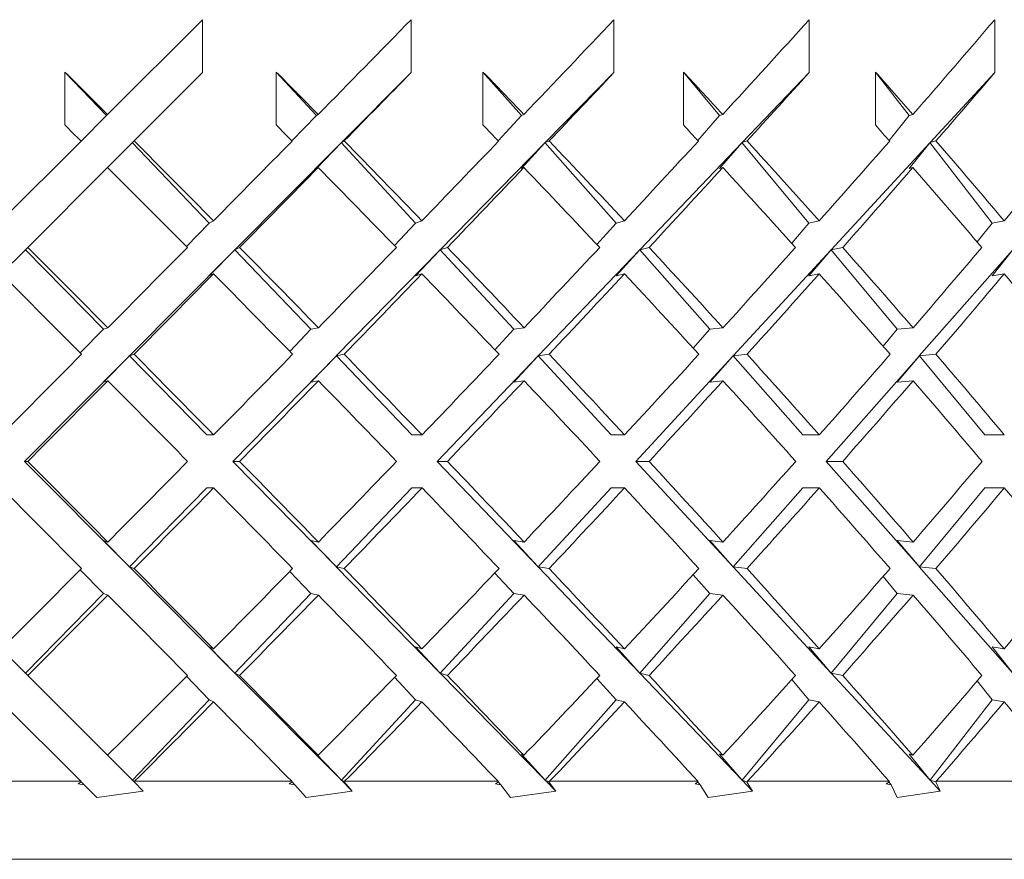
# Model space of a CAD drawing. Header units: inches. Extents: x 1.9 to 18.8, y 1.1 to 16.1.
# Tile 7 of 34: x 4.883 to 5.278, y 10.802 to 11.139. Entities that reach past the tile are written whole.
import ezdxf

# ---------------------------------------------------------------- set-up
doc = ezdxf.new("R2010")
doc.units = ezdxf.units.IN
doc.header["$MEASUREMENT"] = 0

msp = doc.modelspace()

# ---------------------------------------------------------------- linework, layer by layer
at = {"color": 7, "linetype": 'Continuous', "lineweight": 15}
for p, q in [((4.95661, 11.13884), (4.91861, 11.10085)), ((4.95661, 11.13884), (4.95661, 11.11763)), ((5.04025, 11.13884), (5.04025, 11.11763)), ((5.12159, 11.13884), (5.12159, 11.11763)), ((5.19983, 11.13884), (5.19983, 11.11763)), ((5.27423, 11.13884), (5.27423, 11.11763)), ((4.90146, 11.09667), (4.90146, 11.11788)), ((4.90146, 11.11788), (4.91818, 11.10041)), ((4.92923, 11.09025), (4.95661, 11.11763)), ((4.98617, 11.09667), (4.98617, 11.11788)), ((4.98617, 11.11788), (5.00231, 11.10041)), ((5.04025, 11.11763), (5.01234, 11.08958)), ((5.0691, 11.09667), (5.0691, 11.11788)), ((5.0691, 11.11788), (5.0845, 11.10041)), ((5.12159, 11.11763), (5.09407, 11.08958)), ((5.14943, 11.09667), (5.14943, 11.11788)), ((5.14943, 11.11788), (5.16396, 11.10041)), ((5.19983, 11.11763), (5.17299, 11.08958)), ((5.22641, 11.09667), (5.22641, 11.11788)), ((5.22641, 11.11788), (5.23992, 11.10041)), ((5.27423, 11.11763), (5.24832, 11.08958)), ((4.91818, 11.10041), (4.90798, 11.09021)), ((4.91818, 11.10041), (4.91861, 11.10085)), ((5.00231, 11.10041), (4.99252, 11.09027)), ((5.00231, 11.10041), (5.00303, 11.10085)), ((5.0845, 11.10041), (5.07521, 11.09033)), ((5.0845, 11.10041), (5.08549, 11.10085)), ((5.16396, 11.10041), (5.15526, 11.0904)), ((5.16396, 11.10041), (5.16522, 11.10085)), ((5.23992, 11.10041), (5.23189, 11.09048)), ((5.23992, 11.10041), (5.24143, 11.10085)), ((4.90798, 11.09021), (4.87599, 11.05822)), ((4.91861, 11.07963), (4.92843, 11.08945)), ((4.92843, 11.0897), (4.95937, 11.05737)), ((4.92843, 11.0897), (4.92856, 11.08958)), ((4.92843, 11.0897), (4.92843, 11.08945)), ((4.92923, 11.09025), (4.92856, 11.08958)), ((5.01221, 11.08945), (4.96962, 11.04666)), ((5.00231, 11.0792), (5.01221, 11.08945)), ((5.01221, 11.0897), (5.01234, 11.08958)), ((5.01221, 11.0897), (5.01221, 11.08945)), ((5.01221, 11.0897), (5.04208, 11.05737)), ((5.01344, 11.09025), (5.01234, 11.08958)), ((5.09395, 11.08945), (5.05198, 11.04666)), ((5.0845, 11.0792), (5.09395, 11.08945)), ((5.09395, 11.0897), (5.09407, 11.08958)), ((5.09395, 11.0897), (5.09395, 11.08945)), ((5.09395, 11.0897), (5.12246, 11.05737)), ((5.09561, 11.09025), (5.09407, 11.08958)), ((5.17286, 11.08945), (5.13192, 11.04666)), ((5.16396, 11.0792), (5.17286, 11.08945)), ((5.17286, 11.0897), (5.17299, 11.08958)), ((5.17286, 11.0897), (5.17286, 11.08945)), ((5.17286, 11.0897), (5.19975, 11.05737)), ((5.17494, 11.09025), (5.17299, 11.08958)), ((5.2482, 11.08945), (5.20867, 11.04666)), ((5.23992, 11.0792), (5.2482, 11.08945)), ((5.2482, 11.0897), (5.24832, 11.08958)), ((5.2482, 11.0897), (5.2482, 11.08945)), ((5.2482, 11.0897), (5.27319, 11.05737)), ((5.25066, 11.09025), (5.24832, 11.08958)), ((4.8866, 11.04762), (4.91861, 11.07963)), ((5.00231, 11.0792), (5.00303, 11.07963)), ((5.0845, 11.0792), (5.08549, 11.07963)), ((5.16396, 11.0792), (5.16522, 11.07963)), ((5.23992, 11.0792), (5.24143, 11.07963)), ((4.95937, 11.05737), (4.95021, 11.04798)), ((4.95937, 11.05737), (4.96107, 11.05822)), ((5.04208, 11.05737), (5.03361, 11.04837)), ((5.04208, 11.05737), (5.04461, 11.05822)), ((5.12246, 11.05737), (5.11476, 11.0488)), ((5.12246, 11.05737), (5.12581, 11.05822)), ((5.19975, 11.05737), (5.19288, 11.04926)), ((5.19975, 11.05737), (5.20387, 11.05822)), ((5.27319, 11.05737), (5.26721, 11.04978)), ((5.27319, 11.05737), (5.27804, 11.05822)), ((4.87599, 11.03701), (4.88551, 11.04653)), ((4.88551, 11.04679), (4.9169, 11.01479)), ((4.88551, 11.04679), (4.88564, 11.04666)), ((4.88551, 11.04679), (4.88551, 11.04653)), ((4.8866, 11.04762), (4.88564, 11.04666)), ((4.9695, 11.04653), (4.92733, 11.00416)), ((4.95937, 11.03616), (4.9695, 11.04653)), ((4.9695, 11.04679), (4.96962, 11.04666)), ((4.9695, 11.04679), (4.9695, 11.04653)), ((4.9695, 11.04679), (5.00012, 11.01479)), ((4.97154, 11.04762), (4.96962, 11.04666)), ((5.05186, 11.04653), (5.01029, 11.00416)), ((5.04208, 11.03616), (5.05186, 11.04653)), ((5.05186, 11.04679), (5.05198, 11.04666)), ((5.05186, 11.04679), (5.05186, 11.04653)), ((5.05186, 11.04679), (5.08142, 11.01479)), ((5.05483, 11.04762), (5.05198, 11.04666)), ((5.1318, 11.04653), (5.09124, 11.00416)), ((5.12246, 11.03616), (5.1318, 11.04653)), ((5.1318, 11.04679), (5.13192, 11.04666)), ((5.1318, 11.04679), (5.1318, 11.04653)), ((5.1318, 11.04679), (5.16002, 11.01479)), ((5.13568, 11.04762), (5.13192, 11.04666)), ((5.20855, 11.04653), (5.1694, 11.00416)), ((5.19975, 11.03616), (5.20855, 11.04653)), ((5.20855, 11.04679), (5.20867, 11.04666)), ((5.20855, 11.04679), (5.20855, 11.04653)), ((5.20855, 11.04679), (5.23515, 11.01479)), ((5.2133, 11.04762), (5.20867, 11.04666)), ((5.28137, 11.04653), (5.244, 11.00416)), ((5.27319, 11.03616), (5.28137, 11.04653)), ((4.95937, 11.03616), (4.96107, 11.03701)), ((5.04208, 11.03616), (5.04461, 11.03701)), ((5.12246, 11.03616), (5.12581, 11.03701)), ((5.19975, 11.03616), (5.20387, 11.03701)), ((5.27319, 11.03616), (5.27804, 11.03701)), ((4.9169, 11.01479), (4.9076, 11.00536)), ((4.9169, 11.01479), (4.91871, 11.0154)), ((5.00012, 11.01479), (4.99163, 11.00596)), ((5.00012, 11.01479), (5.00313, 11.0154)), ((5.08142, 11.01479), (5.0738, 11.00659)), ((5.08142, 11.01479), (5.08559, 11.0154)), ((5.16002, 11.01479), (5.15335, 11.00727)), ((5.16002, 11.01479), (5.16531, 11.0154)), ((5.23515, 11.01479), (5.22949, 11.00801)), ((5.23515, 11.01479), (5.24152, 11.0154)), ((4.9272, 11.00403), (4.88523, 10.96186)), ((4.9169, 10.99358), (4.9272, 11.00403)), ((4.9272, 11.00428), (4.95841, 10.97247)), ((4.9272, 11.00428), (4.92733, 11.00416)), ((4.9272, 11.00428), (4.9272, 11.00403)), ((4.92923, 11.00479), (4.92733, 11.00416)), ((5.01017, 11.00403), (4.96881, 10.96186)), ((5.00012, 10.99358), (5.01017, 11.00403)), ((5.01017, 11.00428), (5.01029, 11.00416)), ((5.01017, 11.00428), (5.01017, 11.00403)), ((5.01017, 11.00428), (5.04062, 10.97247)), ((5.01344, 11.00479), (5.01029, 11.00416)), ((5.09112, 11.00403), (5.05077, 10.96186)), ((5.08142, 10.99358), (5.09112, 11.00403)), ((5.09112, 11.00428), (5.09124, 11.00416)), ((5.09112, 11.00428), (5.09112, 11.00403)), ((5.09112, 11.00428), (5.12052, 10.97247)), ((5.09561, 11.00479), (5.09124, 11.00416)), ((5.16928, 11.00403), (5.13032, 10.96186)), ((5.16002, 10.99358), (5.16928, 11.00403)), ((5.16928, 11.00428), (5.1694, 11.00416)), ((5.16928, 11.00428), (5.16928, 11.00403)), ((5.16928, 11.00428), (5.19734, 10.97247)), ((5.17494, 11.00479), (5.1694, 11.00416)), ((5.24389, 11.00403), (5.2067, 10.96186)), ((5.23515, 10.99358), (5.24389, 11.00403)), ((5.24389, 11.00428), (5.244, 11.00416)), ((5.24389, 11.00428), (5.24389, 11.00403)), ((5.24389, 11.00428), (5.27034, 10.97247)), ((5.25066, 11.00479), (5.244, 11.00416)), ((4.9169, 10.99358), (4.91871, 10.99418)), ((5.00012, 10.99358), (5.00313, 10.99418)), ((5.08142, 10.99358), (5.08559, 10.99418)), ((5.16002, 10.99358), (5.16531, 10.99418)), ((5.23515, 10.99358), (5.24152, 10.99418)), ((4.95841, 10.97247), (4.96112, 10.97247)), ((5.04062, 10.97247), (5.04466, 10.97247)), ((5.12052, 10.97247), (5.12585, 10.97247)), ((5.19734, 10.97247), (5.20391, 10.97247)), ((5.27034, 10.97247), (5.27809, 10.97247)), ((4.88523, 10.96186), (4.9272, 10.91969)), ((4.88523, 10.96186), (4.8866, 10.96186)), ((4.96881, 10.96186), (5.01017, 10.91969)), ((4.96881, 10.96186), (4.97154, 10.96186)), ((5.05077, 10.96186), (5.09112, 10.91969)), ((5.05077, 10.96186), (5.05483, 10.96186)), ((5.13032, 10.96186), (5.16928, 10.91969)), ((5.13032, 10.96186), (5.13568, 10.96186)), ((5.2067, 10.96186), (5.24389, 10.91969)), ((5.2067, 10.96186), (5.2133, 10.96186)), ((4.95841, 10.95125), (4.9272, 10.91944)), ((4.95841, 10.95125), (4.96112, 10.95125)), ((5.04062, 10.95125), (5.01017, 10.91944)), ((5.04062, 10.95125), (5.04466, 10.95125)), ((5.12052, 10.95125), (5.09112, 10.91944)), ((5.12052, 10.95125), (5.12585, 10.95125)), ((5.19734, 10.95125), (5.16928, 10.91944)), ((5.19734, 10.95125), (5.20391, 10.95125)), ((5.27034, 10.95125), (5.24389, 10.91944)), ((5.27034, 10.95125), (5.27809, 10.95125)), ((4.91871, 10.92954), (4.9169, 10.93014)), ((4.9272, 10.91969), (4.9169, 10.93014)), ((5.00313, 10.92954), (5.00012, 10.93014)), ((5.01017, 10.91969), (5.00012, 10.93014)), ((5.08559, 10.92954), (5.08142, 10.93014)), ((5.09112, 10.91969), (5.08142, 10.93014)), ((5.16531, 10.92954), (5.16002, 10.93014)), ((5.16928, 10.91969), (5.16002, 10.93014)), ((5.24152, 10.92954), (5.23515, 10.93014)), ((5.24389, 10.91969), (5.23515, 10.93014)), ((4.9076, 10.91836), (4.9169, 10.90893)), ((4.9272, 10.91969), (4.9272, 10.91944)), ((4.92733, 10.91956), (4.9272, 10.91944)), ((4.92733, 10.91956), (4.92923, 10.91893)), ((4.92733, 10.91956), (4.9695, 10.87718)), ((5.01017, 10.91969), (5.01017, 10.91944)), ((5.01029, 10.91956), (5.01017, 10.91944)), ((5.01029, 10.91956), (5.05186, 10.87718)), ((5.01029, 10.91956), (5.01344, 10.91893)), ((5.09112, 10.91969), (5.09112, 10.91944)), ((5.09124, 10.91956), (5.09112, 10.91944)), ((5.09124, 10.91956), (5.1318, 10.87718)), ((5.09124, 10.91956), (5.09561, 10.91893)), ((5.16928, 10.91969), (5.16928, 10.91944)), ((5.1694, 10.91956), (5.16928, 10.91944)), ((5.1694, 10.91956), (5.20855, 10.87718)), ((5.1694, 10.91956), (5.17494, 10.91893)), ((5.24389, 10.91969), (5.24389, 10.91944)), ((5.244, 10.91956), (5.24389, 10.91944)), ((5.244, 10.91956), (5.28137, 10.87718)), ((5.244, 10.91956), (5.25066, 10.91893)), ((4.99163, 10.91776), (5.00012, 10.90893)), ((5.0738, 10.91713), (5.08142, 10.90893)), ((5.15335, 10.91645), (5.16002, 10.90893)), ((5.22949, 10.91571), (5.23515, 10.90893)), ((4.9169, 10.90893), (4.88551, 10.87693)), ((4.91871, 10.90832), (4.9169, 10.90893)), ((5.00012, 10.90893), (4.9695, 10.87693)), ((5.00313, 10.90832), (5.00012, 10.90893)), ((5.08142, 10.90893), (5.05186, 10.87693)), ((5.08559, 10.90832), (5.08142, 10.90893)), ((5.16002, 10.90893), (5.1318, 10.87693)), ((5.16531, 10.90832), (5.16002, 10.90893)), ((5.23515, 10.90893), (5.20855, 10.87693)), ((5.24152, 10.90832), (5.23515, 10.90893)), ((4.88551, 10.87718), (4.87599, 10.88671)), ((4.96107, 10.88671), (4.95937, 10.88756)), ((4.9695, 10.87718), (4.95937, 10.88756)), ((5.04461, 10.88671), (5.04208, 10.88756)), ((5.05186, 10.87718), (5.04208, 10.88756)), ((5.12581, 10.88671), (5.12246, 10.88756)), ((5.1318, 10.87718), (5.12246, 10.88756)), ((5.20387, 10.88671), (5.19975, 10.88756)), ((5.20855, 10.87718), (5.19975, 10.88756)), ((5.27804, 10.88671), (5.27319, 10.88756)), ((5.28137, 10.87718), (5.27319, 10.88756)), ((4.88551, 10.87718), (4.88551, 10.87693)), ((4.88564, 10.87706), (4.88551, 10.87693)), ((4.88564, 10.87706), (4.8866, 10.87609)), ((4.91861, 10.84409), (4.8866, 10.87609)), ((4.95021, 10.87574), (4.95937, 10.86635)), ((4.9695, 10.87718), (4.9695, 10.87693)), ((4.96962, 10.87706), (4.9695, 10.87693)), ((4.96962, 10.87706), (5.01221, 10.83427)), ((4.96962, 10.87706), (4.97154, 10.87609)), ((5.03361, 10.87534), (5.04208, 10.86635)), ((5.05186, 10.87718), (5.05186, 10.87693)), ((5.05198, 10.87706), (5.05186, 10.87693)), ((5.05198, 10.87706), (5.09395, 10.83427)), ((5.05198, 10.87706), (5.05483, 10.87609)), ((5.11476, 10.87492), (5.12246, 10.86635)), ((5.1318, 10.87718), (5.1318, 10.87693)), ((5.13192, 10.87706), (5.1318, 10.87693)), ((5.13192, 10.87706), (5.17286, 10.83427)), ((5.13192, 10.87706), (5.13568, 10.87609)), ((5.20855, 10.87718), (5.20855, 10.87693)), ((5.20867, 10.87706), (5.20855, 10.87693)), ((5.20867, 10.87706), (5.2482, 10.83427)), ((5.20867, 10.87706), (5.2133, 10.87609)), ((5.19288, 10.87446), (5.19975, 10.86635)), ((5.26721, 10.87394), (5.27319, 10.86635)), ((4.87599, 10.86549), (4.90781, 10.83367)), ((4.95937, 10.86635), (4.92843, 10.83402)), ((4.96107, 10.86549), (4.95937, 10.86635)), ((5.04208, 10.86635), (5.01221, 10.83402)), ((5.04461, 10.86549), (5.04208, 10.86635)), ((5.12246, 10.86635), (5.09395, 10.83402)), ((5.12581, 10.86549), (5.12246, 10.86635)), ((5.19975, 10.86635), (5.17286, 10.83402)), ((5.20387, 10.86549), (5.19975, 10.86635)), ((5.27319, 10.86635), (5.2482, 10.83402)), ((5.27804, 10.86549), (5.27319, 10.86635)), ((4.92843, 10.83427), (4.91861, 10.84409)), ((5.00303, 10.84409), (5.00231, 10.84452)), ((5.01221, 10.83427), (5.00231, 10.84452)), ((5.08549, 10.84409), (5.0845, 10.84452)), ((5.09395, 10.83427), (5.0845, 10.84452)), ((5.16522, 10.84409), (5.16396, 10.84452)), ((5.17286, 10.83427), (5.16396, 10.84452)), ((5.24143, 10.84409), (5.23992, 10.84452)), ((5.2482, 10.83427), (5.23992, 10.84452)), ((4.84398, 10.83367), (4.90781, 10.83367)), ((4.90686, 10.83269), (4.90795, 10.83353)), ((4.90686, 10.83269), (4.90922, 10.83227)), ((4.90795, 10.83353), (4.90781, 10.83367)), ((4.90797, 10.83351), (4.90922, 10.83227)), ((4.91434, 10.82714), (4.90922, 10.83227)), ((4.92843, 10.83427), (4.92843, 10.83402)), ((4.92856, 10.83414), (4.92843, 10.83402)), ((4.92856, 10.83414), (4.9292, 10.8335)), ((4.92943, 10.83367), (4.9292, 10.8335)), ((4.9292, 10.8335), (4.93293, 10.82977)), ((4.92943, 10.83367), (4.99241, 10.83367)), ((4.99138, 10.83269), (4.99254, 10.83353)), ((4.99138, 10.83269), (4.99366, 10.83227)), ((4.9923, 10.83368), (4.99366, 10.83227)), ((4.99254, 10.83353), (4.99241, 10.83367)), ((4.99819, 10.82714), (4.99366, 10.83227)), ((5.01221, 10.83427), (5.01221, 10.83402)), ((5.01234, 10.83414), (5.01221, 10.83402)), ((5.01234, 10.83414), (5.01669, 10.82977)), ((5.01234, 10.83414), (5.0134, 10.8335)), ((5.01364, 10.83367), (5.0134, 10.8335)), ((5.0134, 10.8335), (5.01669, 10.82977)), ((5.01364, 10.83367), (5.07517, 10.83367)), ((5.07407, 10.83269), (5.07528, 10.83353)), ((5.07407, 10.83269), (5.07624, 10.83227)), ((5.07494, 10.83368), (5.07624, 10.83227)), ((5.07528, 10.83353), (5.07517, 10.83367)), ((5.08013, 10.82714), (5.07624, 10.83227)), ((5.09395, 10.83427), (5.09395, 10.83402)), ((5.09407, 10.83414), (5.09395, 10.83402)), ((5.09407, 10.83414), (5.09836, 10.82977)), ((5.09407, 10.83414), (5.09555, 10.8335)), ((5.09581, 10.83367), (5.09555, 10.8335)), ((5.09555, 10.8335), (5.09836, 10.82977)), ((5.09581, 10.83367), (5.15529, 10.83367)), ((5.15412, 10.83269), (5.15538, 10.83353)), ((5.15412, 10.83269), (5.15617, 10.83227)), ((5.15495, 10.83368), (5.15617, 10.83227)), ((5.15538, 10.83353), (5.15529, 10.83367)), ((5.15939, 10.82714), (5.15617, 10.83227)), ((5.17286, 10.83427), (5.17286, 10.83402)), ((5.17299, 10.83414), (5.17286, 10.83402)), ((5.17299, 10.83414), (5.17717, 10.82977)), ((5.17299, 10.83414), (5.17486, 10.8335)), ((5.17512, 10.83367), (5.17486, 10.8335)), ((5.17486, 10.8335), (5.17717, 10.82977)), ((5.17512, 10.83367), (5.23199, 10.83367)), ((5.23077, 10.83269), (5.23206, 10.83353)), ((5.23077, 10.83269), (5.23268, 10.83227)), ((5.23154, 10.83368), (5.23268, 10.83227)), ((5.23206, 10.83353), (5.23199, 10.83367)), ((5.23518, 10.82714), (5.23268, 10.83227)), ((5.2482, 10.83427), (5.2482, 10.83402)), ((5.24832, 10.83414), (5.2482, 10.83402)), ((5.24832, 10.83414), (5.25236, 10.82977)), ((5.24832, 10.83414), (5.25057, 10.8335)), ((5.25084, 10.83367), (5.25057, 10.8335)), ((5.25057, 10.8335), (5.25236, 10.82977)), ((5.25084, 10.83367), (5.30453, 10.83367)), ((4.91434, 10.82714), (4.93293, 10.82977)), ((4.99819, 10.82714), (5.01669, 10.82977)), ((5.08013, 10.82714), (5.09836, 10.82977)), ((5.15939, 10.82714), (5.17717, 10.82977)), ((5.23518, 10.82714), (5.25236, 10.82977)), ((5.41943, 10.80242), (3.92571, 10.80242))]:
    msp.add_line(p, q, dxfattribs=at)
for centre, major_axis, ratio, start_param, end_param in [((4.80071, 10.98295), (0.87395, 0.87395), 0.049127, 4.89663, 4.940601), ((4.80071, 10.98295), (0.87079, 0.87079), 0.098491, 4.945717, 4.989689), ((4.80071, 10.98295), (0.86553, 0.86553), 0.148336, 4.994804, 5.038776), ((4.80071, 10.98295), (0.85819, 0.85819), 0.198912, 5.043892, 5.087863), ((4.80071, 10.96199), (0.86553, -0.86553), 0.148336, 1.582905, 1.602659), ((4.80071, 10.96199), (0.85819, -0.85819), 0.198912, 1.533818, 1.553572), ((4.80071, 10.96173), (0.87395, 0.87395), 0.049127, 4.908884, 4.940601), ((4.80071, 10.96199), (0.84878, -0.84878), 0.250487, 1.48473, 1.504484), ((4.80071, 10.96173), (0.87079, 0.87079), 0.098491, 4.957972, 4.989689), ((4.80071, 10.96199), (0.83732, -0.83732), 0.303347, 1.435643, 1.455397), ((4.80071, 10.96173), (0.86553, 0.86553), 0.148336, 5.007059, 5.038776), ((4.80071, 10.96199), (0.82385, -0.82385), 0.357806, 1.386556, 1.406309), ((4.80071, 10.96173), (0.85819, 0.85819), 0.198912, 5.056147, 5.087863), ((4.80071, 10.94077), (0.86553, -0.86553), 0.148336, 1.595162, 1.602659), ((4.80071, 10.94077), (0.85819, -0.85819), 0.198912, 1.546074, 1.553572), ((4.80071, 10.94077), (0.84878, -0.84878), 0.250487, 1.496987, 1.504484), ((4.80071, 10.94077), (0.83732, -0.83732), 0.303347, 1.4479, 1.455397), ((4.80071, 10.94077), (0.82385, -0.82385), 0.357806, 1.398812, 1.406309), ((4.80071, 10.96199), (0.86553, -0.86553), 0.148336, 1.533745, 1.57065), ((4.80071, 10.98295), (0.87395, 0.87395), 0.049127, 4.847615, 4.884373), ((4.80071, 10.96199), (0.85819, -0.85819), 0.198912, 1.484657, 1.521563), ((4.80071, 10.98295), (0.87079, 0.87079), 0.098491, 4.896703, 4.933461), ((4.80071, 10.96199), (0.84878, -0.84878), 0.250487, 1.43557, 1.472476), ((4.80071, 10.98295), (0.86553, 0.86553), 0.148336, 4.94579, 4.982548), ((4.80071, 10.96199), (0.83732, -0.83732), 0.303347, 1.386482, 1.423388), ((4.80071, 10.98295), (0.85819, 0.85819), 0.198912, 4.994878, 5.031635), ((4.80071, 10.96199), (0.82385, -0.82385), 0.357806, 1.337395, 1.374301), ((4.80071, 10.98295), (0.84878, 0.84878), 0.250487, 5.043965, 5.080723), ((4.80071, 10.94077), (0.86553, -0.86553), 0.148336, 1.545927, 1.582905), ((4.80071, 10.96173), (0.87395, 0.87395), 0.049127, 4.859796, 4.89663), ((4.80071, 10.94077), (0.85819, -0.85819), 0.198912, 1.49684, 1.533818), ((4.80071, 10.96173), (0.87079, 0.87079), 0.098491, 4.908884, 4.945717), ((4.80071, 10.94077), (0.84878, -0.84878), 0.250487, 1.447752, 1.48473), ((4.80071, 10.96173), (0.86553, 0.86553), 0.148336, 4.957971, 4.994804), ((4.80071, 10.94077), (0.83732, -0.83732), 0.303347, 1.398665, 1.435643), ((4.80071, 10.96173), (0.85819, 0.85819), 0.198912, 5.007058, 5.043892), ((4.80071, 10.94077), (0.82385, -0.82385), 0.357806, 1.349578, 1.386556), ((4.80071, 10.96199), (0.87079, -0.87079), 0.098491, 1.533701, 1.570651), ((4.80071, 10.98295), (0.87395, 0.87395), 0.049127, 4.798572, 4.835433), ((4.80071, 10.96199), (0.86553, -0.86553), 0.148336, 1.484614, 1.521564), ((4.80071, 10.98295), (0.87079, 0.87079), 0.098491, 4.847659, 4.88452), ((4.80071, 10.96199), (0.85819, -0.85819), 0.198912, 1.435526, 1.472476), ((4.80071, 10.98295), (0.86553, 0.86553), 0.148336, 4.896746, 4.933608), ((4.80071, 10.96199), (0.84878, -0.84878), 0.250487, 1.386439, 1.423389), ((4.80071, 10.98295), (0.85819, 0.85819), 0.198912, 4.945834, 4.982695), ((4.80071, 10.96199), (0.83732, -0.83732), 0.303347, 1.337352, 1.374302), ((4.80071, 10.98295), (0.84878, 0.84878), 0.250487, 4.994921, 5.031782), ((4.80071, 10.94077), (0.87079, -0.87079), 0.098491, 1.54584, 1.582832), ((4.80071, 10.96173), (0.87395, 0.87395), 0.049127, 4.810708, 4.847615), ((4.80071, 10.94077), (0.86553, -0.86553), 0.148336, 1.496752, 1.533745), ((4.80071, 10.96173), (0.87079, 0.87079), 0.098491, 4.859796, 4.896703), ((4.80071, 10.94077), (0.85819, -0.85819), 0.198912, 1.447665, 1.484657), ((4.80071, 10.96173), (0.86553, 0.86553), 0.148336, 4.908883, 4.94579), ((4.80071, 10.94077), (0.84878, -0.84878), 0.250487, 1.398577, 1.43557), ((4.80071, 10.96173), (0.85819, 0.85819), 0.198912, 4.95797, 4.994878), ((4.80071, 10.94077), (0.83732, -0.83732), 0.303347, 1.34949, 1.386482), ((4.80071, 10.96173), (0.84878, 0.84878), 0.250487, 5.007058, 5.043965), ((4.80071, 10.94077), (0.82385, -0.82385), 0.357806, 1.300403, 1.337395), ((4.80071, 10.98295), (0.87395, 0.87395), 0.049127, 4.749499, 4.786433), ((4.80071, 10.96199), (0.87079, -0.87079), 0.098491, 1.484599, 1.521564), ((4.80071, 10.98295), (0.87079, 0.87079), 0.098491, 4.798586, 4.83552), ((4.80071, 10.96199), (0.86553, -0.86553), 0.148336, 1.435512, 1.472477), ((4.80071, 10.98295), (0.86553, 0.86553), 0.148336, 4.847673, 4.884608), ((4.80071, 10.96199), (0.85819, -0.85819), 0.198912, 1.386425, 1.42339), ((4.80071, 10.98295), (0.85819, 0.85819), 0.198912, 4.896761, 4.933695), ((4.80071, 10.96199), (0.84878, -0.84878), 0.250487, 1.337337, 1.374302), ((4.80071, 10.98295), (0.84878, 0.84878), 0.250487, 4.945848, 4.982783), ((4.80071, 10.96199), (0.83732, -0.83732), 0.303347, 1.28825, 1.325215), ((4.80071, 10.96173), (0.87395, 0.87395), 0.049127, 4.761621, 4.798572), ((4.80071, 10.94077), (0.87079, -0.87079), 0.098491, 1.496723, 1.533701), ((4.80071, 10.96173), (0.87079, 0.87079), 0.098491, 4.810708, 4.847659), ((4.80071, 10.94077), (0.86553, -0.86553), 0.148336, 1.447636, 1.484614), ((4.80071, 10.96173), (0.86553, 0.86553), 0.148336, 4.859796, 4.896746), ((4.80071, 10.94077), (0.85819, -0.85819), 0.198912, 1.398548, 1.435526), ((4.80071, 10.96173), (0.85819, 0.85819), 0.198912, 4.908883, 4.945834), ((4.80071, 10.94077), (0.84878, -0.84878), 0.250487, 1.349461, 1.386439), ((4.80071, 10.96173), (0.84878, 0.84878), 0.250487, 4.95797, 4.994921), ((4.80071, 10.94077), (0.83732, -0.83732), 0.303347, 1.300374, 1.337352), ((4.80071, 10.96199), (0.87395, -0.87395), 0.049127, 1.484614, 1.521565), ((4.80071, 10.98295), (0.87079, 0.87079), 0.098491, 4.749484, 4.786462), ((4.80071, 10.96199), (0.87079, -0.87079), 0.098491, 1.435526, 1.472477), ((4.80071, 10.98295), (0.86553, 0.86553), 0.148336, 4.798572, 4.83555), ((4.80071, 10.96199), (0.86553, -0.86553), 0.148336, 1.386439, 1.42339), ((4.80071, 10.98295), (0.85819, 0.85819), 0.198912, 4.847659, 4.884637), ((4.80071, 10.96199), (0.85819, -0.85819), 0.198912, 1.337352, 1.374302), ((4.80071, 10.98295), (0.84878, 0.84878), 0.250487, 4.896746, 4.933724), ((4.80071, 10.96199), (0.84878, -0.84878), 0.250487, 1.288264, 1.325215), ((4.80071, 10.98295), (0.83732, 0.83732), 0.303347, 4.945834, 4.982812), ((4.80071, 10.94077), (0.87395, -0.87395), 0.049127, 1.496752, 1.533687), ((4.80071, 10.96173), (0.87079, 0.87079), 0.098491, 4.761621, 4.798586), ((4.80071, 10.94077), (0.87079, -0.87079), 0.098491, 1.447665, 1.484599), ((4.80071, 10.96173), (0.86553, 0.86553), 0.148336, 4.810708, 4.847673), ((4.80071, 10.94077), (0.86553, -0.86553), 0.148336, 1.398577, 1.435512), ((4.80071, 10.96173), (0.85819, 0.85819), 0.198912, 4.859796, 4.896761), ((4.80071, 10.94077), (0.85819, -0.85819), 0.198912, 1.34949, 1.386425), ((4.80071, 10.96173), (0.84878, 0.84878), 0.250487, 4.908883, 4.945848), ((4.80071, 10.94077), (0.84878, -0.84878), 0.250487, 1.300403, 1.337337), ((4.80071, 10.96173), (0.83732, 0.83732), 0.303347, 4.95797, 4.994936), ((4.80071, 10.94077), (0.83732, -0.83732), 0.303347, 1.251315, 1.28825), ((4.80071, 10.98295), (0.87079, 0.87079), 0.098491, 4.700353, 4.737346), ((4.80071, 10.96199), (0.87395, -0.87395), 0.049127, 1.43557, 1.472477), ((4.80071, 10.98295), (0.86553, 0.86553), 0.148336, 4.749441, 4.786433), ((4.80071, 10.96199), (0.87079, -0.87079), 0.098491, 1.386482, 1.42339), ((4.80071, 10.98295), (0.85819, 0.85819), 0.198912, 4.798528, 4.83552), ((4.80071, 10.96199), (0.86553, -0.86553), 0.148336, 1.337395, 1.374302), ((4.80071, 10.98295), (0.84878, 0.84878), 0.250487, 4.847615, 4.884608), ((4.80071, 10.96199), (0.85819, -0.85819), 0.198912, 1.288308, 1.325215), ((4.80071, 10.98295), (0.83732, 0.83732), 0.303347, 4.896703, 4.933695), ((4.80071, 10.96199), (0.84878, -0.84878), 0.250487, 1.23922, 1.276127), ((4.80071, 10.98295), (0.82385, 0.82385), 0.357806, 4.94579, 4.982783), ((4.80071, 10.96173), (0.87079, 0.87079), 0.098491, 4.712534, 4.749484), ((4.80071, 10.94077), (0.87395, -0.87395), 0.049127, 1.447752, 1.484614), ((4.80071, 10.96173), (0.86553, 0.86553), 0.148336, 4.761621, 4.798572), ((4.80071, 10.94077), (0.87079, -0.87079), 0.098491, 1.398665, 1.435526), ((4.80071, 10.96173), (0.85819, 0.85819), 0.198912, 4.810709, 4.847659), ((4.80071, 10.94077), (0.86553, -0.86553), 0.148336, 1.349578, 1.386439), ((4.80071, 10.96173), (0.84878, 0.84878), 0.250487, 4.859796, 4.896746), ((4.80071, 10.94077), (0.85819, -0.85819), 0.198912, 1.30049, 1.337352), ((4.80071, 10.96173), (0.83732, 0.83732), 0.303347, 4.908884, 4.945834), ((4.80071, 10.94077), (0.84878, -0.84878), 0.250487, 1.251403, 1.288264), ((4.80071, 10.98295), (0.86553, 0.86553), 0.148336, 4.70028, 4.737258), ((4.80071, 10.96199), (0.87395, -0.87395), 0.049127, 1.386556, 1.423389), ((4.80071, 10.98295), (0.85819, 0.85819), 0.198912, 4.749368, 4.786345), ((4.80071, 10.96199), (0.87079, -0.87079), 0.098491, 1.337468, 1.374302), ((4.80071, 10.98295), (0.84878, 0.84878), 0.250487, 4.798455, 4.835433), ((4.80071, 10.96199), (0.86553, -0.86553), 0.148336, 1.288381, 1.325214), ((4.80071, 10.98295), (0.83732, 0.83732), 0.303347, 4.847542, 4.88452), ((4.80071, 10.96199), (0.85819, -0.85819), 0.198912, 1.239293, 1.276127), ((4.80071, 10.98295), (0.82385, 0.82385), 0.357806, 4.89663, 4.933608), ((4.80071, 10.96173), (0.86553, 0.86553), 0.148336, 4.712771, 4.749441), ((4.80071, 10.94077), (0.87395, -0.87395), 0.049127, 1.399004, 1.43557), ((4.80071, 10.96173), (0.85819, 0.85819), 0.198912, 4.761859, 4.798528), ((4.80071, 10.94077), (0.87079, -0.87079), 0.098491, 1.349916, 1.386482), ((4.80071, 10.96173), (0.84878, 0.84878), 0.250487, 4.810946, 4.847615), ((4.80071, 10.94077), (0.86553, -0.86553), 0.148336, 1.300829, 1.337395), ((4.80071, 10.96173), (0.83732, 0.83732), 0.303347, 4.860033, 4.896703), ((4.80071, 10.94077), (0.85819, -0.85819), 0.198912, 1.251742, 1.288308), ((4.80071, 10.96173), (0.82385, 0.82385), 0.357806, 4.909121, 4.94579), ((4.80071, 10.94077), (0.84878, -0.84878), 0.250487, 1.202654, 1.23922)]:
    msp.add_ellipse(centre, major_axis=major_axis, ratio=ratio, start_param=start_param, end_param=end_param, dxfattribs=at)

doc.saveas('drawing.dxf')
